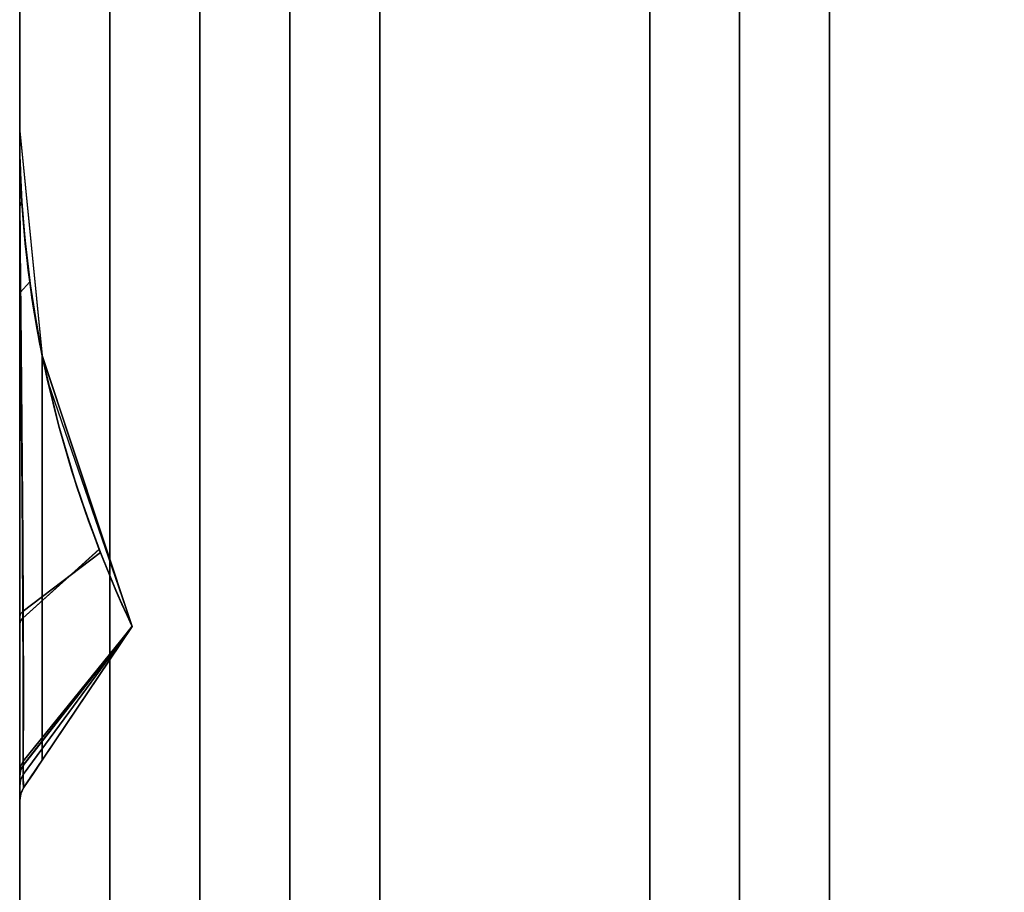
# Model space of a CAD drawing. Header units: centimetres. Extents: x -18 to 18, y -18 to 18.
# Tile 13 of 45: x -18 to -13.6, y 1.9 to 5.7. Entities that reach past the tile are written whole.
import ezdxf

# ---------------------------------------------------------------- set-up
doc = ezdxf.new("R2010")
doc.units = ezdxf.units.CM
doc.layers.get('0').update_dxf_attribs({"true_color": 0x5890e1})

msp = doc.modelspace()

# ---------------------------------------------------------------- linework, layer by layer
at = {"color": 183, "true_color": 0x8c58e1}
for points in [[(-17.9923, -17.6, 0), (-18, -17.6, 0), (-18, 17.6, 0), (-17.9923, 17.6, 0), (-17.9695, 17.6, 0), (-17.9325, 17.6, 0), (-17.8827, 17.6, 0), (-17.8221, 17.6, 0), (-17.753, 17.6, 0), (-17.678, 17.6, 0), (-17.6, 17.6, 0), (-17.6, -17.6, 0), (-17.678, -17.6, 0), (-17.753, -17.6, 0), (-17.8221, -17.6, 0), (-17.8827, -17.6, 0), (-17.9325, -17.6, 0), (-17.9695, -17.6, 0)], [(-18, 17.6, 0), (-18, -17.6, 0), (-18, -17.6, 0), (-18, 17.6, 0)], [(-17.678, 17.6, 0), (-17.753, 17.6, 0), (-17.8221, 17.6, 0), (-17.8827, 17.6, 0), (-17.9325, 17.6, 0), (-17.9695, 17.6, 0), (-17.9923, 17.6, 0), (-18, 17.6, 0), (-18, -17.6, 0), (-17.9923, -17.6, 0), (-17.9695, -17.6, 0), (-17.9325, -17.6, 0), (-17.8827, -17.6, 0), (-17.8221, -17.6, 0), (-17.753, -17.6, 0), (-17.678, -17.6, 0), (-17.6, -17.6, 0), (-17.6, 17.6, 0)], [(17.6, 17.6, 0), (17.6, -17.6, 0), (-17.6, -17.6, 0), (-17.6, 17.6, 0)], [(-17.6, 17.6, 0), (-17.6, -17.6, 0), (17.6, -17.6, 0), (17.6, 17.6, 0)], [(-17.2, -16.4, 0), (-17.2, 16.4, 0), (-17.1227, 16.4, 0), (-17.0469, 16.4, 0), (-16.9771, 16.4, 0), (-16.9171, 16.4, 0), (-16.8678, 16.4, 0), (-16.8304, 16.4, 0), (-16.8075, 16.4, 0), (-16.8, 16.4, 0), (-16.8, -16.4, 0), (-16.8075, -16.4, 0), (-16.8304, -16.4, 0), (-16.8678, -16.4, 0), (-16.9171, -16.4, 0), (-16.9771, -16.4, 0), (-17.0469, -16.4, 0), (-17.1227, -16.4, 0)], [(-16.7923, -16.4, 0), (-16.8, -16.4, 0), (-16.8, 16.4, 0), (-16.7923, 16.4, 0), (-16.7695, 16.4, 0), (-16.7325, 16.4, 0), (-16.6827, 16.4, 0), (-16.6221, 16.4, 0), (-16.553, 16.4, 0), (-16.478, 16.4, 0), (-16.4, 16.4, 0), (-16.4, -16.4, 0), (-16.478, -16.4, 0), (-16.553, -16.4, 0), (-16.6221, -16.4, 0), (-16.6827, -16.4, 0), (-16.7325, -16.4, 0), (-16.7695, -16.4, 0)], [(-16.4, 16.4, 0), (16.4, 16.4, 0), (16.4, -16.4, 0), (-16.4, -16.4, 0)], [(-14.8075, -14.4, 0), (-14.8304, -14.4, 0), (-14.8678, -14.4, 0), (-14.9171, -14.4, 0), (-14.9771, -14.4, 0), (-15.0469, -14.4, 0), (-15.1227, -14.4, 0), (-15.2, -14.4, 0), (-15.2, 14.4, 0), (-15.1227, 14.4, 0), (-15.0469, 14.4, 0), (-14.9771, 14.4, 0), (-14.9171, 14.4, 0), (-14.8678, 14.4, 0), (-14.8304, 14.4, 0), (-14.8075, 14.4, 0), (-14.8, 14.4, 0), (-14.8, -14.4, 0)], [(-14.7923, -14.4, 0), (-14.8, -14.4, 0), (-14.8, 14.4, 0), (-14.7923, 14.4, 0), (-14.7695, 14.4, 0), (-14.7325, 14.4, 0), (-14.6827, 14.4, 0), (-14.6221, 14.4, 0), (-14.553, 14.4, 0), (-14.478, 14.4, 0), (-14.4, 14.4, 0), (-14.4, -14.4, 0), (-14.478, -14.4, 0), (-14.553, -14.4, 0), (-14.6221, -14.4, 0), (-14.6827, -14.4, 0), (-14.7325, -14.4, 0), (-14.7695, -14.4, 0)], [(-14.4, -14.4, 0), (-14.4, 14.4, 0), (14.4, 14.4, 0), (14.4, -14.4, 0)], [(-18, 2.2691, 0), (-18, 5.2456, 0), (-18, 5.2456, 0), (-18, 5.2447, 0), (-18, 5.2447, 0), (-18, 5.2445, 0), (-18, 5.2282, 0), (-18, 5.2292, 0), (-18, 5.1416, 0), (-18, 4.9762, 0), (-18, 4.7429, 0), (-18, 4.4538, 0), (-18, 4.124, 0), (-18, 3.7725, 0), (-18, 3.4196, 0), (-18, 3.0858, 0), (-18, 2.6749, 0), (-18, 2.5157, 0), (-18, 2.3936, 0), (-18, 2.3935, 0), (-18, 2.3002, 0), (-18, 2.269, 0)], [(-17.9984, 5.1201, 0), (-18, 5.2456, 0), (-18, 2.2691, 0), (-17.9956, 2.2983, 0), (-17.9829, 2.3249, 0), (-17.9643, 2.3525, 0), (-17.9438, 2.3831, 0), (-17.9221, 2.4153, 0), (-17.9, 2.4481, 0), (-17.9, 4.2464, 0), (-17.9121, 4.3085, 0), (-17.9235, 4.3707, 0), (-17.9439, 4.4953, 0), (-17.9611, 4.62, 0), (-17.9751, 4.7447, 0), (-17.986, 4.8696, 0), (-17.9938, 4.9947, 0)], [(-17.9999, 5.2304, 0), (-17.9999, 5.2447, 0), (-17.9999, 5.2456, 0), (-18, 5.2456, 0), (-17.9, 4.2464, 0), (-17.4999, 3.0424, 0), (-17.4998, 3.0424, 0), (-17.4998, 3.0424, 0), (-17.5089, 3.0615, 0), (-17.5284, 3.1039, 0), (-17.5532, 3.1594, 0), (-17.5809, 3.2241, 0), (-17.61, 3.2943, 0), (-17.6409, 3.3717, 0), (-17.6935, 3.5116, 0), (-17.7469, 3.6669, 0), (-17.8277, 3.939, 0), (-17.8965, 4.2296, 0), (-17.9472, 4.5179, 0), (-17.9785, 4.78, 0), (-17.99, 4.9285, 0), (-17.997, 5.0715, 0), (-17.9987, 5.1365, 0), (-17.9996, 5.1911, 0)], [(-18, 2.2688, 0), (-18, 2.2688, 0), (-18, 5.2451, 0), (-18, 5.2451, 0), (-18, 5.2451, 0), (-18, 5.2451, 0), (-18, 5.2232, 0), (-18, 5.2235, 0), (-18, 5.2139, 0), (-18, 5.1031, 0), (-18, 4.9178, 0), (-18, 4.5392, 0), (-18, 4.1873, 0), (-18, 3.805, 0), (-18, 3.4186, 0), (-18, 3.0548, 0), (-18, 2.8364, 0), (-18, 2.6465, 0), (-18, 2.491, 0), (-18, 2.3747, 0), (-18, 2.3325, 0), (-18, 2.2697, 0)], [(-17.9985, 5.1212, 0), (-18, 5.2451, 0), (-18, 2.2689, 0), (-17.9958, 2.2975, 0), (-17.9829, 2.3246, 0), (-17.9672, 2.348, 0), (-17.9469, 2.378, 0), (-17.9238, 2.4124, 0), (-17.9, 2.4478, 0), (-17.9, 4.2458, 0), (-17.9122, 4.308, 0), (-17.9236, 4.3702, 0), (-17.944, 4.495, 0), (-17.9612, 4.62, 0), (-17.9753, 4.7451, 0), (-17.9861, 4.8703, 0), (-17.9939, 4.9957, 0)], [(-18, 5.2448, 0), (-18, 5.2451, 0), (-18, 5.2451, 0), (-18, 5.2451, 0), (-17.9, 4.2458, 0), (-17.875, 4.1295, 0), (-17.4999, 3.0419, 0), (-17.4998, 3.0419, 0), (-17.4998, 3.0419, 0), (-17.4998, 3.0419, 0), (-17.4998, 3.0419, 0), (-17.5002, 3.0428, 0), (-17.5064, 3.0555, 0), (-17.5227, 3.0907, 0), (-17.5454, 3.1413, 0), (-17.5722, 3.2029, 0), (-17.6012, 3.272, 0), (-17.6305, 3.3448, 0), (-17.6464, 3.3851, 0), (-17.7067, 3.5479, 0), (-17.768, 3.7324, 0), (-17.8263, 3.9332, 0), (-17.8781, 4.1435, 0), (-17.9116, 4.3051, 0), (-17.9553, 4.5748, 0), (-17.962, 4.627, 0), (-17.9791, 4.786, 0), (-17.9904, 4.9323, 0), (-17.9947, 5.0111, 0), (-17.9974, 5.0803, 0), (-17.9989, 5.1423, 0), (-17.9997, 5.1936, 0), (-18, 5.2295, 0), (-18, 5.2419, 0)], [(-17.9947, 5.0111, 0), (-17.9904, 4.9323, 0), (-17.9994, 4.9094, 0), (-17.9997, 5.0201, 0), (-17.9999, 5.1103, 0), (-18, 5.1784, 0), (-18, 5.2232, 0), (-18, 5.2451, 0), (-18, 5.2451, 0), (-18, 5.2448, 0), (-18, 5.2419, 0), (-18, 5.2295, 0), (-17.9997, 5.1936, 0), (-17.9989, 5.1423, 0), (-17.9974, 5.0803, 0)], [(-18, 2.2686, 0), (-18, 2.2685, 0), (-18, 5.2448, 0), (-18, 5.2448, 0), (-18, 5.2448, 0), (-18, 5.2448, 0), (-18, 5.2229, 0), (-18, 5.2233, 0), (-18, 5.2071, 0), (-18, 5.0962, 0), (-18, 4.9175, 0), (-18, 4.5389, 0), (-18, 4.187, 0), (-18, 3.8048, 0), (-18, 3.4183, 0), (-18, 3.0545, 0), (-18, 2.8361, 0), (-18, 2.6462, 0), (-18, 2.4907, 0), (-18, 2.3744, 0), (-18, 2.3322, 0), (-18, 2.2694, 0)], [(-18, 2.2686, 0), (-18, 2.2685, 0), (-18, 5.2448, 0), (-18, 5.2448, 0), (-18, 5.2448, 0), (-18, 5.2448, 0), (-18, 5.2229, 0), (-18, 5.2233, 0), (-18, 5.2071, 0), (-18, 5.0962, 0), (-18, 4.9175, 0), (-18, 4.5389, 0), (-18, 4.187, 0), (-18, 3.8048, 0), (-18, 3.4183, 0), (-18, 3.0545, 0), (-18, 2.8361, 0), (-18, 2.6462, 0), (-18, 2.4907, 0), (-18, 2.3744, 0), (-18, 2.3322, 0), (-18, 2.2694, 0)], [(-18, 2.2686, 0), (-18, 2.2685, 0), (-18, 5.2448, 0), (-18, 5.2448, 0), (-18, 5.2448, 0), (-18, 5.2448, 0), (-18, 5.2229, 0), (-18, 5.2233, 0), (-18, 5.2071, 0), (-18, 5.0962, 0), (-18, 4.9175, 0), (-18, 4.5389, 0), (-18, 4.187, 0), (-18, 3.8048, 0), (-18, 3.4183, 0), (-18, 3.0545, 0), (-18, 2.8361, 0), (-18, 2.6462, 0), (-18, 2.4907, 0), (-18, 2.3744, 0), (-18, 2.3322, 0), (-18, 2.2694, 0)], [(-18, 2.2686, 0), (-18, 2.2685, 0), (-18, 5.2448, 0), (-18, 5.2448, 0), (-18, 5.2448, 0), (-18, 5.2448, 0), (-18, 5.2229, 0), (-18, 5.2233, 0), (-18, 5.2071, 0), (-18, 5.0962, 0), (-18, 4.9175, 0), (-18, 4.5389, 0), (-18, 4.187, 0), (-18, 3.8048, 0), (-18, 3.4183, 0), (-18, 3.0545, 0), (-18, 2.8361, 0), (-18, 2.6462, 0), (-18, 2.4907, 0), (-18, 2.3744, 0), (-18, 2.3322, 0), (-18, 2.2694, 0)], [(-17.9985, 5.1209, 0), (-18, 5.2448, 0), (-18, 2.2686, 0), (-17.9958, 2.2972, 0), (-17.9829, 2.3243, 0), (-17.9672, 2.3477, 0), (-17.9469, 2.3777, 0), (-17.9238, 2.4121, 0), (-17.9, 2.4475, 0), (-17.9, 4.2455, 0), (-17.9122, 4.3077, 0), (-17.9236, 4.37, 0), (-17.944, 4.4947, 0), (-17.9612, 4.6197, 0), (-17.9753, 4.7448, 0), (-17.9861, 4.87, 0), (-17.9939, 4.9954, 0)], [(-17.9985, 5.1209, 0), (-18, 5.2448, 0), (-18, 2.2686, 0), (-17.9958, 2.2972, 0), (-17.9829, 2.3243, 0), (-17.9672, 2.3477, 0), (-17.9469, 2.3777, 0), (-17.9238, 2.4121, 0), (-17.9, 2.4475, 0), (-17.9, 4.2455, 0), (-17.9122, 4.3077, 0), (-17.9236, 4.37, 0), (-17.944, 4.4947, 0), (-17.9612, 4.6197, 0), (-17.9753, 4.7448, 0), (-17.9861, 4.87, 0), (-17.9939, 4.9954, 0)], [(-17.9985, 5.1209, 0), (-18, 5.2448, 0), (-18, 2.2686, 0), (-17.9958, 2.2972, 0), (-17.9829, 2.3243, 0), (-17.9672, 2.3477, 0), (-17.9469, 2.3777, 0), (-17.9238, 2.4121, 0), (-17.9, 2.4475, 0), (-17.9, 4.2455, 0), (-17.9122, 4.3077, 0), (-17.9236, 4.37, 0), (-17.944, 4.4947, 0), (-17.9612, 4.6197, 0), (-17.9753, 4.7448, 0), (-17.9861, 4.87, 0), (-17.9939, 4.9954, 0)], [(-17.9985, 5.1209, 0), (-18, 5.2448, 0), (-18, 2.2686, 0), (-17.9958, 2.2972, 0), (-17.9829, 2.3243, 0), (-17.9672, 2.3477, 0), (-17.9469, 2.3777, 0), (-17.9238, 2.4121, 0), (-17.9, 2.4475, 0), (-17.9, 4.2455, 0), (-17.9122, 4.3077, 0), (-17.9236, 4.37, 0), (-17.944, 4.4947, 0), (-17.9612, 4.6197, 0), (-17.9753, 4.7448, 0), (-17.9861, 4.87, 0), (-17.9939, 4.9954, 0)], [(-18, 5.2445, 0), (-18, 5.2448, 0), (-18, 5.2448, 0), (-18, 5.2448, 0), (-17.9, 4.2455, 0), (-17.875, 4.1292, 0), (-17.4999, 3.0416, 0), (-17.4998, 3.0416, 0), (-17.4998, 3.0416, 0), (-17.4998, 3.0416, 0), (-17.4998, 3.0416, 0), (-17.5002, 3.0425, 0), (-17.5064, 3.0552, 0), (-17.5227, 3.0904, 0), (-17.5454, 3.141, 0), (-17.5722, 3.2027, 0), (-17.6012, 3.2717, 0), (-17.6305, 3.3445, 0), (-17.6464, 3.3848, 0), (-17.7067, 3.5476, 0), (-17.768, 3.7321, 0), (-17.8263, 3.933, 0), (-17.8781, 4.1432, 0), (-17.9116, 4.3048, 0), (-17.9553, 4.5745, 0), (-17.962, 4.6267, 0), (-17.9791, 4.7858, 0), (-17.9904, 4.932, 0), (-17.9947, 5.0108, 0), (-17.9974, 5.08, 0), (-17.9989, 5.142, 0), (-17.9997, 5.1933, 0), (-18, 5.2292, 0), (-18, 5.2416, 0)], [(-18, 5.2445, 0), (-18, 5.2448, 0), (-18, 5.2448, 0), (-18, 5.2448, 0), (-17.9, 4.2455, 0), (-17.875, 4.1292, 0), (-17.4999, 3.0416, 0), (-17.4998, 3.0416, 0), (-17.4998, 3.0416, 0), (-17.4998, 3.0416, 0), (-17.4998, 3.0416, 0), (-17.5002, 3.0425, 0), (-17.5064, 3.0552, 0), (-17.5227, 3.0904, 0), (-17.5454, 3.141, 0), (-17.5722, 3.2027, 0), (-17.6012, 3.2717, 0), (-17.6305, 3.3445, 0), (-17.6464, 3.3848, 0), (-17.7067, 3.5476, 0), (-17.768, 3.7321, 0), (-17.8263, 3.933, 0), (-17.8781, 4.1432, 0), (-17.9116, 4.3048, 0), (-17.9397, 4.467, 0), (-17.9553, 4.5745, 0), (-17.962, 4.6266, 0), (-17.9791, 4.7858, 0), (-17.9904, 4.932, 0), (-17.9947, 5.0108, 0), (-17.9974, 5.08, 0), (-17.9989, 5.142, 0), (-17.9997, 5.1933, 0), (-18, 5.2292, 0), (-18, 5.2416, 0)], [(-18, 5.2445, 0), (-18, 5.2448, 0), (-18, 5.2448, 0), (-18, 5.2448, 0), (-17.9, 4.2455, 0), (-17.875, 4.1292, 0), (-17.4999, 3.0416, 0), (-17.4998, 3.0416, 0), (-17.4998, 3.0416, 0), (-17.4998, 3.0416, 0), (-17.4998, 3.0416, 0), (-17.5002, 3.0425, 0), (-17.5064, 3.0552, 0), (-17.5227, 3.0904, 0), (-17.5454, 3.141, 0), (-17.5722, 3.2027, 0), (-17.6012, 3.2717, 0), (-17.6305, 3.3445, 0), (-17.6464, 3.3848, 0), (-17.7067, 3.5476, 0), (-17.768, 3.7321, 0), (-17.8263, 3.933, 0), (-17.8781, 4.1432, 0), (-17.9116, 4.3048, 0), (-17.9397, 4.467, 0), (-17.9553, 4.5745, 0), (-17.962, 4.6266, 0), (-17.9791, 4.7858, 0), (-17.9904, 4.932, 0), (-17.9947, 5.0108, 0), (-17.9974, 5.08, 0), (-17.9989, 5.142, 0), (-17.9997, 5.1933, 0), (-18, 5.2292, 0), (-18, 5.2416, 0)], [(-18, 5.2445, 0), (-18, 5.2448, 0), (-18, 5.2448, 0), (-18, 5.2448, 0), (-17.9, 4.2455, 0), (-17.875, 4.1292, 0), (-17.4999, 3.0416, 0), (-17.4998, 3.0416, 0), (-17.4998, 3.0416, 0), (-17.4998, 3.0416, 0), (-17.4998, 3.0416, 0), (-17.5002, 3.0425, 0), (-17.5064, 3.0552, 0), (-17.5227, 3.0904, 0), (-17.5454, 3.141, 0), (-17.5722, 3.2027, 0), (-17.6012, 3.2717, 0), (-17.6305, 3.3445, 0), (-17.6464, 3.3848, 0), (-17.7067, 3.5476, 0), (-17.768, 3.7321, 0), (-17.8263, 3.933, 0), (-17.8781, 4.1432, 0), (-17.9116, 4.3048, 0), (-17.9397, 4.467, 0), (-17.9553, 4.5745, 0), (-17.962, 4.6266, 0), (-17.9791, 4.7858, 0), (-17.9904, 4.932, 0), (-17.9947, 5.0108, 0), (-17.9974, 5.08, 0), (-17.9989, 5.142, 0), (-17.9997, 5.1933, 0), (-18, 5.2292, 0), (-18, 5.2416, 0)], [(-17.9947, 5.0108, 0), (-17.9904, 4.932, 0), (-17.9994, 4.9092, 0), (-17.9997, 5.0199, 0), (-17.9999, 5.11, 0), (-18, 5.1781, 0), (-18, 5.2229, 0), (-18, 5.2448, 0), (-18, 5.2448, 0), (-18, 5.2445, 0), (-18, 5.2416, 0), (-18, 5.2292, 0), (-17.9997, 5.1933, 0), (-17.9989, 5.142, 0), (-17.9974, 5.08, 0), (-17.9969, 5.0671, 0)], [(-17.9947, 5.0108, 0), (-17.9904, 4.932, 0), (-17.9994, 4.9092, 0), (-17.9997, 5.0199, 0), (-17.9999, 5.11, 0), (-18, 5.1781, 0), (-18, 5.2229, 0), (-18, 5.2448, 0), (-18, 5.2448, 0), (-18, 5.2445, 0), (-18, 5.2416, 0), (-18, 5.2292, 0), (-17.9997, 5.1933, 0), (-17.9989, 5.142, 0), (-17.9974, 5.08, 0)], [(-17.9947, 5.0108, 0), (-17.9904, 4.932, 0), (-17.9994, 4.9092, 0), (-17.9997, 5.0199, 0), (-17.9999, 5.11, 0), (-18, 5.1781, 0), (-18, 5.2229, 0), (-18, 5.2448, 0), (-18, 5.2448, 0), (-18, 5.2445, 0), (-18, 5.2416, 0), (-18, 5.2292, 0), (-17.9997, 5.1933, 0), (-17.9989, 5.142, 0), (-17.9974, 5.08, 0)], [(-17.9947, 5.0108, 0), (-17.9904, 4.932, 0), (-17.9994, 4.9092, 0), (-17.9997, 5.0199, 0), (-17.9999, 5.11, 0), (-18, 5.1781, 0), (-18, 5.2229, 0), (-18, 5.2448, 0), (-18, 5.2448, 0), (-18, 5.2445, 0), (-18, 5.2416, 0), (-18, 5.2292, 0), (-17.9997, 5.1933, 0), (-17.9989, 5.142, 0), (-17.9974, 5.08, 0)], [(-18, 5.2282, 0), (-18, 5.2445, 0), (-18, 5.2445, 0), (-17.9999, 5.2447, 0), (-17.9999, 5.2304, 0), (-17.9996, 5.1911, 0), (-17.9987, 5.1365, 0), (-17.997, 5.0715, 0), (-17.9966, 5.0601, 0), (-17.99, 4.9285, 0), (-17.9783, 4.78, 0), (-17.9472, 4.5179, 0), (-17.8965, 4.2296, 0), (-17.8277, 3.939, 0), (-17.7469, 3.6669, 0), (-17.6934, 3.5116, 0), (-17.6409, 3.3717, 0), (-17.9847, 3.1098, 0), (-17.9866, 3.431, 0), (-17.9892, 3.772, 0), (-17.9923, 4.1145, 0), (-17.9953, 4.4397, 0), (-17.9977, 4.729, 0), (-17.9993, 4.9665, 0), (-17.9998, 5.1369, 0)], [(-17.9961, 3.0983, 0), (-18, 3.0858, 0), (-18, 3.4196, 0), (-18, 3.7725, 0), (-18, 4.124, 0), (-18, 4.4538, 0), (-18, 4.7429, 0), (-18, 4.9762, 0), (-18, 5.1416, 0), (-18, 5.2292, 0), (-18, 5.2282, 0), (-17.9998, 5.1369, 0), (-17.9993, 4.9665, 0), (-17.9977, 4.729, 0), (-17.9953, 4.4397, 0), (-17.9923, 4.1145, 0), (-17.9892, 3.772, 0), (-17.9866, 3.431, 0), (-17.9847, 3.1098, 0)], [(-18, 5.2229, 0), (-18, 5.2229, 0), (-18, 5.2229, 0), (-18, 5.2228, 0), (-18, 5.1779, 0), (-17.9999, 5.1097, 0), (-17.9994, 4.9092, 0), (-18, 4.9175, 0), (-18, 5.0962, 0), (-18, 5.2071, 0)], [(-18, 5.2229, 0), (-18, 5.2229, 0), (-18, 5.2229, 0), (-18, 5.2228, 0), (-18, 5.1779, 0), (-17.9999, 5.1097, 0), (-17.9994, 4.9092, 0), (-18, 4.9175, 0), (-18, 5.0962, 0), (-18, 5.2071, 0)], [(-18, 5.2229, 0), (-18, 5.2229, 0), (-18, 5.2229, 0), (-18, 5.2228, 0), (-18, 5.1779, 0), (-17.9999, 5.1097, 0), (-17.9994, 4.9092, 0), (-18, 4.9175, 0), (-18, 5.0962, 0), (-18, 5.2071, 0)], [(-18, 5.2229, 0), (-18, 5.2229, 0), (-18, 5.2229, 0), (-18, 5.2228, 0), (-18, 5.1779, 0), (-17.9999, 5.1097, 0), (-17.9994, 4.9092, 0), (-18, 4.9175, 0), (-18, 5.0962, 0), (-18, 5.2071, 0)], [(-18, 4.5392, 0), (-18, 4.9178, 0), (-17.9994, 4.9094, 0), (-17.9972, 4.5269, 0)], [(-18, 4.5389, 0), (-18, 4.9175, 0), (-17.9994, 4.9092, 0), (-17.9972, 4.5266, 0)], [(-18, 4.5389, 0), (-18, 4.9175, 0), (-17.9994, 4.9092, 0), (-17.9972, 4.5266, 0)], [(-18, 4.5389, 0), (-18, 4.9175, 0), (-17.9994, 4.9092, 0), (-17.9972, 4.5266, 0)], [(-18, 4.5389, 0), (-18, 4.9175, 0), (-17.9994, 4.9092, 0), (-17.9972, 4.5266, 0)], [(-17.9994, 4.9094, 0), (-17.9904, 4.9323, 0), (-17.9791, 4.786, 0), (-17.962, 4.6269, 0), (-17.962, 4.627, 0), (-17.9553, 4.5748, 0), (-17.9972, 4.5269, 0), (-17.9986, 4.732, 0)], [(-17.9994, 4.9092, 0), (-17.9904, 4.932, 0), (-17.9791, 4.7858, 0), (-17.962, 4.6266, 0), (-17.962, 4.6267, 0), (-17.9553, 4.5745, 0), (-17.9972, 4.5266, 0), (-17.9986, 4.7317, 0)], [(-17.9994, 4.9092, 0), (-17.9904, 4.932, 0), (-17.9791, 4.7858, 0), (-17.962, 4.6266, 0), (-17.9552, 4.5746, 0), (-17.9972, 4.5266, 0), (-17.9986, 4.7317, 0)], [(-17.9994, 4.9092, 0), (-17.9904, 4.932, 0), (-17.9791, 4.7858, 0), (-17.962, 4.6266, 0), (-17.9552, 4.5746, 0), (-17.9972, 4.5266, 0), (-17.9986, 4.7317, 0)], [(-17.9994, 4.9092, 0), (-17.9904, 4.932, 0), (-17.9791, 4.7858, 0), (-17.962, 4.6266, 0), (-17.9552, 4.5746, 0), (-17.9972, 4.5266, 0), (-17.9986, 4.7317, 0)], [(-17.9116, 4.3051, 0), (-17.9115, 4.3051, 0), (-17.8781, 4.1435, 0), (-17.8781, 4.1435, 0), (-17.8263, 3.9332, 0), (-17.768, 3.7324, 0), (-17.7067, 3.5479, 0), (-17.6464, 3.3851, 0), (-17.9857, 3.0791, 0), (-17.9881, 3.4294, 0), (-17.9911, 3.8037, 0), (-17.9944, 4.1777, 0), (-17.9972, 4.5269, 0), (-17.9553, 4.5748, 0)], [(-17.9116, 4.3048, 0), (-17.9115, 4.3048, 0), (-17.8781, 4.1432, 0), (-17.8781, 4.1432, 0), (-17.8263, 3.933, 0), (-17.768, 3.7321, 0), (-17.7067, 3.5476, 0), (-17.6464, 3.3848, 0), (-17.9857, 3.0788, 0), (-17.9881, 3.4291, 0), (-17.9911, 3.8034, 0), (-17.9944, 4.1775, 0), (-17.9972, 4.5266, 0), (-17.9553, 4.5745, 0)], [(-17.9116, 4.3048, 0), (-17.9115, 4.3048, 0), (-17.8781, 4.1432, 0), (-17.8781, 4.1432, 0), (-17.8263, 3.933, 0), (-17.768, 3.7321, 0), (-17.7067, 3.5476, 0), (-17.6464, 3.3848, 0), (-17.9857, 3.0788, 0), (-17.9881, 3.4291, 0), (-17.9911, 3.8034, 0), (-17.9944, 4.1775, 0), (-17.9972, 4.5266, 0), (-17.9553, 4.5745, 0), (-17.9397, 4.467, 0)], [(-17.9116, 4.3048, 0), (-17.9115, 4.3048, 0), (-17.8781, 4.1432, 0), (-17.8781, 4.1432, 0), (-17.8263, 3.933, 0), (-17.768, 3.7321, 0), (-17.7067, 3.5476, 0), (-17.6464, 3.3848, 0), (-17.9857, 3.0788, 0), (-17.9881, 3.4291, 0), (-17.9911, 3.8034, 0), (-17.9944, 4.1775, 0), (-17.9972, 4.5266, 0), (-17.9553, 4.5745, 0), (-17.9397, 4.467, 0)], [(-17.9116, 4.3048, 0), (-17.9115, 4.3048, 0), (-17.8781, 4.1432, 0), (-17.8781, 4.1432, 0), (-17.8263, 3.933, 0), (-17.768, 3.7321, 0), (-17.7067, 3.5476, 0), (-17.6464, 3.3848, 0), (-17.9857, 3.0788, 0), (-17.9881, 3.4291, 0), (-17.9911, 3.8034, 0), (-17.9944, 4.1775, 0), (-17.9972, 4.5266, 0), (-17.9553, 4.5745, 0), (-17.9397, 4.467, 0)], [(-17.9963, 3.0674, 0), (-18, 3.0548, 0), (-18, 3.4186, 0), (-18, 3.805, 0), (-18, 4.1873, 0), (-18, 4.5392, 0), (-17.9972, 4.5269, 0), (-17.9944, 4.1777, 0), (-17.9911, 3.8037, 0), (-17.9881, 3.4294, 0), (-17.9857, 3.0791, 0)], [(-17.9963, 3.0671, 0), (-18, 3.0545, 0), (-18, 3.4183, 0), (-18, 3.8048, 0), (-18, 4.187, 0), (-18, 4.5389, 0), (-17.9972, 4.5266, 0), (-17.9944, 4.1775, 0), (-17.9911, 3.8034, 0), (-17.9881, 3.4291, 0), (-17.9857, 3.0788, 0)], [(-17.9963, 3.0671, 0), (-18, 3.0545, 0), (-18, 3.4183, 0), (-18, 3.8048, 0), (-18, 4.187, 0), (-18, 4.5389, 0), (-17.9972, 4.5266, 0), (-17.9944, 4.1775, 0), (-17.9911, 3.8034, 0), (-17.9881, 3.4291, 0), (-17.9857, 3.0788, 0)], [(-17.9963, 3.0671, 0), (-18, 3.0545, 0), (-18, 3.4183, 0), (-18, 3.8048, 0), (-18, 4.187, 0), (-18, 4.5389, 0), (-17.9972, 4.5266, 0), (-17.9944, 4.1775, 0), (-17.9911, 3.8034, 0), (-17.9881, 3.4291, 0), (-17.9857, 3.0788, 0)], [(-17.9963, 3.0671, 0), (-18, 3.0545, 0), (-18, 3.4183, 0), (-18, 3.8048, 0), (-18, 4.187, 0), (-18, 4.5389, 0), (-17.9972, 4.5266, 0), (-17.9944, 4.1775, 0), (-17.9911, 3.8034, 0), (-17.9881, 3.4291, 0), (-17.9857, 3.0788, 0)], [(-17.9, 2.4481, 0), (-17.4999, 3.0424, 0), (-17.9, 4.2464, 0)], [(-17.9, 2.4478, 0), (-17.4999, 3.0419, 0), (-17.9, 4.2458, 0)], [(-17.9, 2.4475, 0), (-17.4999, 3.0416, 0), (-17.9, 4.2455, 0)], [(-17.9, 2.4475, 0), (-17.4999, 3.0416, 0), (-17.9, 4.2455, 0)], [(-17.9, 2.4475, 0), (-17.4999, 3.0416, 0), (-17.9, 4.2455, 0)], [(-17.9, 2.4475, 0), (-17.4999, 3.0416, 0), (-17.9, 4.2455, 0)], [(-17.6464, 3.3851, 0), (-17.6305, 3.3448, 0), (-17.6012, 3.272, 0), (-17.5722, 3.2029, 0), (-17.5454, 3.1413, 0), (-17.5227, 3.0907, 0), (-17.5064, 3.0555, 0), (-17.5002, 3.0427, 0), (-17.9844, 2.4247, 0), (-17.9839, 2.5373, 0), (-17.9841, 2.687, 0), (-17.9847, 2.8694, 0), (-17.9857, 3.0791, 0)], [(-17.6464, 3.3848, 0), (-17.6305, 3.3445, 0), (-17.6012, 3.2717, 0), (-17.5722, 3.2027, 0), (-17.5454, 3.141, 0), (-17.5227, 3.0904, 0), (-17.5064, 3.0552, 0), (-17.5002, 3.0424, 0), (-17.9844, 2.4244, 0), (-17.9839, 2.537, 0), (-17.9841, 2.6867, 0), (-17.9847, 2.8691, 0), (-17.9857, 3.0788, 0)], [(-17.6464, 3.3848, 0), (-17.6305, 3.3445, 0), (-17.6012, 3.2717, 0), (-17.5722, 3.2027, 0), (-17.5454, 3.141, 0), (-17.5227, 3.0904, 0), (-17.5064, 3.0552, 0), (-17.5002, 3.0424, 0), (-17.9844, 2.4244, 0), (-17.9839, 2.537, 0), (-17.9841, 2.6867, 0), (-17.9847, 2.8691, 0), (-17.9857, 3.0788, 0)], [(-17.6464, 3.3848, 0), (-17.6305, 3.3445, 0), (-17.6012, 3.2717, 0), (-17.5722, 3.2027, 0), (-17.5454, 3.141, 0), (-17.5227, 3.0904, 0), (-17.5064, 3.0552, 0), (-17.5002, 3.0424, 0), (-17.9844, 2.4244, 0), (-17.9839, 2.537, 0), (-17.9841, 2.6867, 0), (-17.9847, 2.8691, 0), (-17.9857, 3.0788, 0)], [(-17.6464, 3.3848, 0), (-17.6305, 3.3445, 0), (-17.6012, 3.2717, 0), (-17.5722, 3.2027, 0), (-17.5454, 3.141, 0), (-17.5227, 3.0904, 0), (-17.5064, 3.0552, 0), (-17.5002, 3.0424, 0), (-17.9844, 2.4244, 0), (-17.9839, 2.537, 0), (-17.9841, 2.6867, 0), (-17.9847, 2.8691, 0), (-17.9857, 3.0788, 0)], [(-17.61, 3.2943, 0), (-17.586, 3.2362, 0), (-17.5809, 3.2241, 0), (-17.5532, 3.1594, 0), (-17.5284, 3.1039, 0), (-17.5089, 3.0615, 0), (-17.4998, 3.0424, 0), (-17.9845, 2.4427, 0), (-17.9838, 2.5614, 0), (-17.9836, 2.715, 0), (-17.9839, 2.8996, 0), (-17.9847, 3.1098, 0), (-17.6409, 3.3717, 0)], [(-17.9961, 3.0983, 0), (-17.9847, 3.1098, 0), (-17.9836, 2.715, 0), (-17.9845, 2.4427, 0), (-17.996, 2.4191, 0), (-18, 2.3936, 0), (-18, 2.5157, 0), (-18, 2.6749, 0), (-18, 3.0858, 0)], [(-18, 2.8364, 0), (-18, 3.0548, 0), (-17.9963, 3.0674, 0), (-17.9857, 3.0791, 0), (-17.9841, 2.687, 0), (-17.9839, 2.5373, 0), (-17.9844, 2.4247, 0), (-17.996, 2.4008, 0), (-18, 2.3747, 0), (-18, 2.491, 0), (-18, 2.6465, 0)], [(-17.9839, 2.537, 0), (-17.9844, 2.4244, 0), (-17.996, 2.4005, 0), (-18, 2.3744, 0), (-18, 2.4907, 0), (-18, 2.6462, 0), (-18, 2.8361, 0), (-18, 3.0545, 0), (-17.9963, 3.0671, 0), (-17.9857, 3.0788, 0), (-17.9841, 2.6867, 0)], [(-17.9839, 2.537, 0), (-17.9844, 2.4244, 0), (-17.996, 2.4005, 0), (-18, 2.3744, 0), (-18, 2.4907, 0), (-18, 2.6462, 0), (-18, 2.8361, 0), (-18, 3.0545, 0), (-17.9963, 3.0671, 0), (-17.9857, 3.0788, 0), (-17.9841, 2.6867, 0)], [(-17.9839, 2.537, 0), (-17.9844, 2.4244, 0), (-17.996, 2.4005, 0), (-18, 2.3744, 0), (-18, 2.4907, 0), (-18, 2.6462, 0), (-18, 2.8361, 0), (-18, 3.0545, 0), (-17.9963, 3.0671, 0), (-17.9857, 3.0788, 0), (-17.9841, 2.6867, 0)], [(-17.9839, 2.537, 0), (-17.9844, 2.4244, 0), (-17.996, 2.4005, 0), (-18, 2.3744, 0), (-18, 2.4907, 0), (-18, 2.6462, 0), (-18, 2.8361, 0), (-18, 3.0545, 0), (-17.9963, 3.0671, 0), (-17.9857, 3.0788, 0), (-17.9841, 2.6867, 0)], [(-17.9845, 2.4427, 0), (-17.4998, 3.0424, 0), (-17.4998, 3.0424, 0), (-17.4998, 3.0424, 0), (-17.9829, 2.3248, 0), (-17.985, 2.3519, 0)], [(-17.5002, 3.0427, 0), (-17.4998, 3.0419, 0), (-17.4998, 3.0419, 0), (-17.9847, 2.3834, 0), (-17.9844, 2.4247, 0)], [(-17.5002, 3.0425, 0), (-17.4998, 3.0416, 0), (-17.4998, 3.0416, 0), (-17.9847, 2.3832, 0), (-17.9844, 2.4244, 0)], [(-17.5002, 3.0425, 0), (-17.4998, 3.0416, 0), (-17.4998, 3.0416, 0), (-17.9847, 2.3832, 0), (-17.9844, 2.4244, 0)], [(-17.5002, 3.0425, 0), (-17.4998, 3.0416, 0), (-17.4998, 3.0416, 0), (-17.9847, 2.3832, 0), (-17.9844, 2.4244, 0)], [(-17.5002, 3.0425, 0), (-17.4998, 3.0416, 0), (-17.4998, 3.0416, 0), (-17.9847, 2.3832, 0), (-17.9844, 2.4244, 0)], [(-17.9834, 2.3247, 0), (-17.9847, 2.3834, 0), (-17.4998, 3.0419, 0), (-17.4998, 3.0419, 0)], [(-17.9834, 2.3244, 0), (-17.9847, 2.3832, 0), (-17.4998, 3.0416, 0), (-17.4998, 3.0416, 0)], [(-17.9834, 2.3244, 0), (-17.9847, 2.3832, 0), (-17.4998, 3.0416, 0), (-17.4998, 3.0416, 0)], [(-17.9834, 2.3244, 0), (-17.9847, 2.3832, 0), (-17.4998, 3.0416, 0), (-17.4998, 3.0416, 0)], [(-17.9834, 2.3244, 0), (-17.9847, 2.3832, 0), (-17.4998, 3.0416, 0), (-17.4998, 3.0416, 0)], [(-17.983, 2.3246, 0), (-17.9834, 2.3247, 0), (-17.4998, 3.0419, 0), (-17.4998, 3.0419, 0)], [(-17.983, 2.3244, 0), (-17.9834, 2.3244, 0), (-17.4998, 3.0416, 0), (-17.4998, 3.0416, 0)], [(-17.983, 2.3244, 0), (-17.9834, 2.3244, 0), (-17.4998, 3.0416, 0), (-17.4998, 3.0416, 0)], [(-17.983, 2.3244, 0), (-17.9834, 2.3244, 0), (-17.4998, 3.0416, 0), (-17.4998, 3.0416, 0)], [(-17.983, 2.3244, 0), (-17.9834, 2.3244, 0), (-17.4998, 3.0416, 0), (-17.4998, 3.0416, 0)], [(-17.4998, 3.0419, 0), (-17.4999, 3.0419, 0), (-17.9, 2.4478, 0), (-17.9469, 2.378, 0), (-17.9672, 2.348, 0), (-17.9829, 2.3246, 0), (-17.983, 2.3246, 0)], [(-17.4998, 3.0416, 0), (-17.4999, 3.0416, 0), (-17.9, 2.4475, 0), (-17.9469, 2.3777, 0), (-17.9672, 2.3477, 0), (-17.9829, 2.3243, 0), (-17.983, 2.3244, 0)], [(-17.4998, 3.0416, 0), (-17.4999, 3.0416, 0), (-17.9, 2.4475, 0), (-17.9469, 2.3777, 0), (-17.9672, 2.3477, 0), (-17.9829, 2.3243, 0), (-17.983, 2.3244, 0)], [(-17.4998, 3.0416, 0), (-17.4999, 3.0416, 0), (-17.9, 2.4475, 0), (-17.9469, 2.3777, 0), (-17.9672, 2.3477, 0), (-17.9829, 2.3243, 0), (-17.983, 2.3244, 0)], [(-17.4998, 3.0416, 0), (-17.4999, 3.0416, 0), (-17.9, 2.4475, 0), (-17.9469, 2.3777, 0), (-17.9672, 2.3477, 0), (-17.9829, 2.3243, 0), (-17.983, 2.3244, 0)], [(-17.4998, 3.0424, 0), (-17.4999, 3.0424, 0), (-17.9, 2.4481, 0), (-17.9438, 2.3831, 0), (-17.9643, 2.3525, 0), (-17.9829, 2.3249, 0), (-17.9829, 2.3248, 0)], [(-17.996, 2.4191, 0), (-17.9845, 2.4427, 0), (-17.985, 2.3519, 0), (-17.9829, 2.3248, 0), (-17.9956, 2.2982, 0), (-18, 2.269, 0), (-18, 2.3002, 0), (-18, 2.3935, 0)], [(-18, 2.3325, 0), (-18, 2.3747, 0), (-17.996, 2.4008, 0), (-17.9844, 2.4247, 0), (-17.9847, 2.3834, 0), (-17.9961, 2.359, 0)], [(-18, 2.3322, 0), (-18, 2.3744, 0), (-17.996, 2.4005, 0), (-17.9844, 2.4244, 0), (-17.9847, 2.3832, 0), (-17.9961, 2.3587, 0)], [(-18, 2.3322, 0), (-18, 2.3744, 0), (-17.996, 2.4005, 0), (-17.9844, 2.4244, 0), (-17.9847, 2.3832, 0), (-17.9961, 2.3587, 0)], [(-18, 2.3322, 0), (-18, 2.3744, 0), (-17.996, 2.4005, 0), (-17.9844, 2.4244, 0), (-17.9847, 2.3832, 0), (-17.9961, 2.3587, 0)], [(-18, 2.3322, 0), (-18, 2.3744, 0), (-17.996, 2.4005, 0), (-17.9844, 2.4244, 0), (-17.9847, 2.3832, 0), (-17.9961, 2.3587, 0)], [(-17.9957, 2.2984, 0), (-18, 2.2697, 0), (-18, 2.3325, 0), (-17.9961, 2.359, 0), (-17.9847, 2.3834, 0), (-17.9834, 2.3247, 0)], [(-17.9957, 2.2981, 0), (-18, 2.2694, 0), (-18, 2.3322, 0), (-17.9961, 2.3587, 0), (-17.9847, 2.3832, 0), (-17.9834, 2.3244, 0)], [(-17.9957, 2.2981, 0), (-18, 2.2694, 0), (-18, 2.3322, 0), (-17.9961, 2.3587, 0), (-17.9847, 2.3832, 0), (-17.9834, 2.3244, 0)], [(-17.9957, 2.2981, 0), (-18, 2.2694, 0), (-18, 2.3322, 0), (-17.9961, 2.3587, 0), (-17.9847, 2.3832, 0), (-17.9834, 2.3244, 0)], [(-17.9957, 2.2981, 0), (-18, 2.2694, 0), (-18, 2.3322, 0), (-17.9961, 2.3587, 0), (-17.9847, 2.3832, 0), (-17.9834, 2.3244, 0)], [(-17.9956, 2.2982, 0), (-17.9829, 2.3248, 0), (-17.9829, 2.3249, 0), (-17.9956, 2.2983, 0), (-18, 2.2691, 0), (-18, 2.269, 0)], [(-18, 2.2688, 0), (-18, 2.2697, 0), (-17.9957, 2.2984, 0), (-17.9834, 2.3247, 0), (-17.983, 2.3246, 0), (-17.9956, 2.298, 0)], [(-17.9956, 2.298, 0), (-17.983, 2.3246, 0), (-17.9829, 2.3246, 0), (-17.9958, 2.2975, 0), (-18, 2.269, 0), (-18, 2.2688, 0), (-18, 2.2688, 0)], [(-17.9956, 2.2977, 0), (-17.983, 2.3244, 0), (-17.9829, 2.3243, 0), (-17.9958, 2.2972, 0), (-18, 2.2688, 0), (-18, 2.2685, 0), (-18, 2.2686, 0)], [(-18, 2.2686, 0), (-18, 2.2694, 0), (-17.9957, 2.2981, 0), (-17.9834, 2.3244, 0), (-17.983, 2.3244, 0), (-17.9956, 2.2977, 0)], [(-17.9956, 2.2977, 0), (-17.983, 2.3244, 0), (-17.9829, 2.3243, 0), (-17.9958, 2.2972, 0), (-18, 2.2688, 0), (-18, 2.2685, 0), (-18, 2.2686, 0)], [(-18, 2.2686, 0), (-18, 2.2694, 0), (-17.9957, 2.2981, 0), (-17.9834, 2.3244, 0), (-17.983, 2.3244, 0), (-17.9956, 2.2977, 0)], [(-17.9956, 2.2977, 0), (-17.983, 2.3244, 0), (-17.9829, 2.3243, 0), (-17.9958, 2.2972, 0), (-18, 2.2688, 0), (-18, 2.2685, 0), (-18, 2.2686, 0)], [(-18, 2.2686, 0), (-18, 2.2694, 0), (-17.9957, 2.2981, 0), (-17.9834, 2.3244, 0), (-17.983, 2.3244, 0), (-17.9956, 2.2977, 0)], [(-17.9956, 2.2977, 0), (-17.983, 2.3244, 0), (-17.9829, 2.3243, 0), (-17.9958, 2.2972, 0), (-18, 2.2688, 0), (-18, 2.2685, 0), (-18, 2.2686, 0)], [(-18, 2.2686, 0), (-18, 2.2694, 0), (-17.9957, 2.2981, 0), (-17.9834, 2.3244, 0), (-17.983, 2.3244, 0), (-17.9956, 2.2977, 0)]]:
    msp.add_polyline3d(points, close=True, dxfattribs=at)
for points in [[(16.4, 17.2, 0), (-16.4, 17.2, 0), (-16.6616, 17.156, 0), (-16.7897, 17.0987, 0), (-16.9075, 17.0184, 0), (-17.0092, 16.9185, 0), (-17.0904, 16.8041, 0), (-17.1846, 16.5561, 0), (-17.2, 16.4, 0), (-17.2, -16.4, 0), (-17.1846, -16.5561, 0), (-17.1391, -16.7061, 0), (-17.0443, -16.8741, 0), (-16.9075, -17.0184, 0), (-16.7393, -17.1245, 0), (-16.556, -17.1846, 0), (-16.4, -17.2, 0), (16.4, -17.2, 0)], [(14.4, 15.2, 0), (-14.4, 15.2, 0), (-14.5455, 15.1866, 0), (-14.6944, 15.1438, 0), (-14.8377, 15.0696, 0), (-14.9657, 14.9657, 0), (-15.0696, 14.8378, 0), (-15.1438, 14.6945, 0), (-15.1866, 14.5456, 0), (-15.2, 14.4, 0), (-15.2, -14.4, 0), (-15.1849, -14.5546, 0), (-15.1391, -14.7061, 0), (-15.0643, -14.8457, 0), (-14.9657, -14.9657, 0), (-14.8457, -15.0643, 0), (-14.7061, -15.1391, 0), (-14.5545, -15.1849, 0), (-14.4, -15.2, 0), (14.4, -15.2, 0)]]:
    msp.add_polyline3d(points, dxfattribs=at)

doc.saveas('drawing.dxf')
